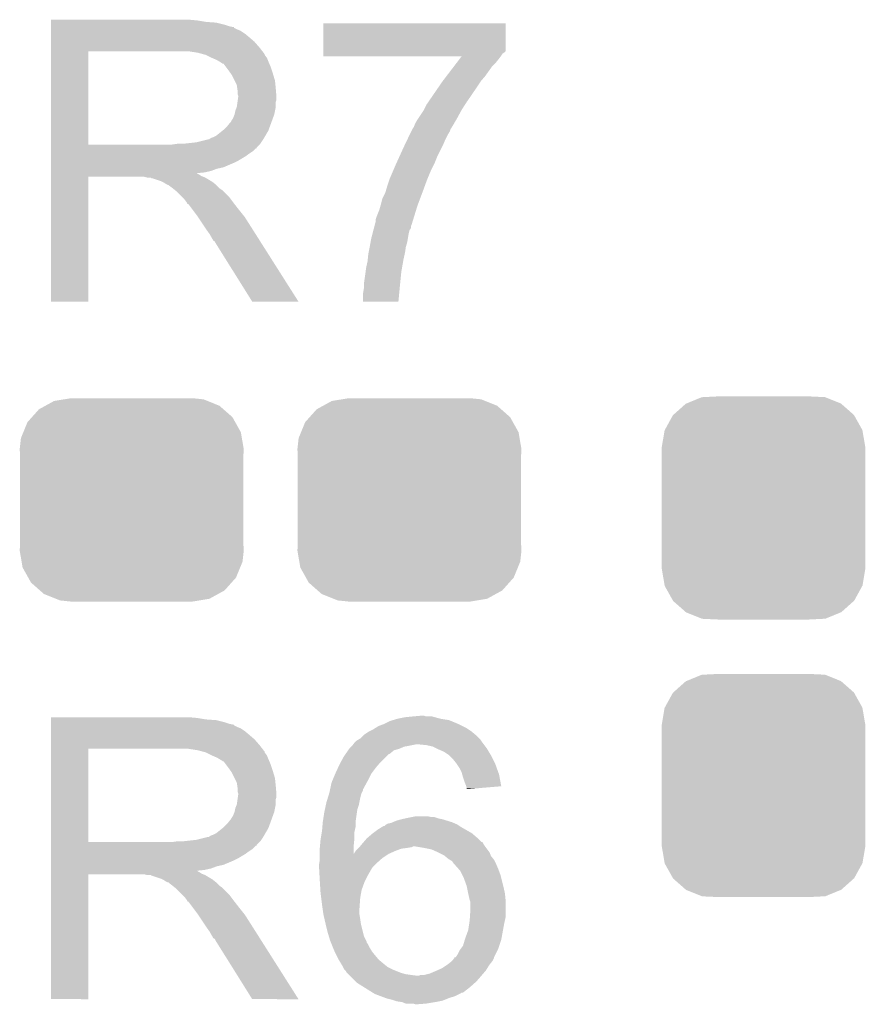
# Model space of a CAD drawing. Extents: x -1.3 to 24.2, y -3.9 to 39.2.
# Tile 15 of 26: x 15.6 to 18.5, y 4.9 to 8.3. Entities that reach past the tile are written whole.
import ezdxf

# ---------------------------------------------------------------- set-up
doc = ezdxf.new("R2010")
doc.units = 0
doc.layers.get('0').update_dxf_attribs({"linetype": 'CONTINUOUS'})
doc.layers.add('SOLIDSWITCH_10_CLICK_V101_GTO', color=14, linetype='CONTINUOUS')
doc.layers.add('SOLIDSWITCH_10_CLICK_V101_GTS', color=12, linetype='CONTINUOUS')

# ---------------------------------------------------------------- blocks, each defined once
blk = doc.blocks.new('CUSTOM_62')
for points in [[(-0.267216, 0.361152), (-0.213724, 0.383108), (0.26779, 0.361152), (0.21312, 0.383108)], [(-0.213724, 0.383108), (-0.20803, 0.383392), (0.21312, 0.383108), (0.212412, 0.383392)], [(-0.20803, 0.383392), (-0.154122, 0.38608), (0.212412, 0.383392), (0.154132, 0.38608)], [(-0.312264, 0.321732), (-0.26893, 0.360448), (0.312592, 0.321732), (0.268592, 0.360448)], [(-0.26893, 0.360448), (-0.267216, 0.361152), (0.268592, 0.360448), (0.26779, 0.361152)], [(-0.341452, 0.269636), (-0.313432, 0.320688), (0.341702, 0.269636), (0.313176, 0.320688)], [(-0.313432, 0.320688), (-0.312264, 0.321732), (0.313176, 0.320688), (0.312592, 0.321732)], [(-0.35179, 0.21082), (-0.342144, 0.268372), (0.35179, 0.21082), (0.34192, 0.268372)], [(-0.342144, 0.268372), (-0.341452, 0.269636), (0.34192, 0.268372), (0.341702, 0.269636)], [(-0.35179, 0.20955), (-0.35179, 0.21082), (0.35179, 0.20955), (0.35179, 0.21082)], [(-0.35179, -0.20955), (-0.35179, 0.20955), (0.35179, -0.20955), (0.35179, 0.20955)], [(-0.35179, -0.21082), (-0.35179, -0.20955), (0.35179, -0.21082), (0.35179, -0.20955)], [(-0.34192, -0.268358), (-0.35179, -0.21082), (0.342148, -0.268358), (0.35179, -0.21082)], [(-0.341702, -0.269636), (-0.34192, -0.268358), (0.341446, -0.269636), (0.342148, -0.268358)], [(-0.313184, -0.320676), (-0.341702, -0.269636), (0.31344, -0.320676), (0.341446, -0.269636)], [(-0.312594, -0.321732), (-0.313184, -0.320676), (0.312258, -0.321732), (0.31344, -0.320676)], [(-0.268602, -0.36044), (-0.312594, -0.321732), (0.26894, -0.36044), (0.312258, -0.321732)], [(-0.267792, -0.361154), (-0.268602, -0.36044), (0.2672, -0.361154), (0.26894, -0.36044)], [(-0.213136, -0.383104), (-0.267792, -0.361154), (0.213734, -0.383104), (0.2672, -0.361154)], [(-0.212414, -0.383394), (-0.213136, -0.383104), (0.207926, -0.383394), (0.213734, -0.383104)], [(-0.154122, -0.38608), (-0.212414, -0.383394), (0.154132, -0.38608), (0.207926, -0.383394)]]:
    blk.add_solid(points)
blk = doc.blocks.new('CUSTOM_63')
for points in [[(-0.298526, 0.325596), (-0.268438, 0.342124), (0.30335, 0.325596), (0.2622, 0.342124)], [(-0.268438, 0.342124), (-0.233628, 0.347838), (0.2622, 0.342124), (0.247972, 0.347838)], [(-0.233628, 0.347838), (-0.20955, 0.35179), (0.247972, 0.347838), (0.20955, 0.35179)], [(-0.34504, 0.286174), (-0.320744, 0.31339), (0.348152, 0.286174), (0.317222, 0.31339)], [(-0.320744, 0.31339), (-0.298526, 0.325596), (0.317222, 0.31339), (0.30335, 0.325596)], [(-0.360486, 0.26887), (-0.34504, 0.286174), (0.357822, 0.26887), (0.348152, 0.286174)], [(-0.37475, 0.234078), (-0.360486, 0.26887), (0.377262, 0.234078), (0.357822, 0.26887)], [(-0.38735, 0.17526), (-0.383124, 0.213652), (0.38735, 0.17526), (0.380766, 0.213652)], [(-0.383124, 0.213652), (-0.37475, 0.234078), (0.380766, 0.213652), (0.377262, 0.234078)], [(-0.38608, 0.154124), (-0.38735, 0.17526), (0.38608, 0.154124), (0.38735, 0.17526)], [(-0.38608, -0.154124), (-0.38608, 0.154124), (0.38608, -0.154124), (0.38608, 0.154124)], [(-0.38735, -0.17526), (-0.38608, -0.154124), (0.38735, -0.17526), (0.38608, -0.154124)], [(-0.380764, -0.213652), (-0.38735, -0.17526), (0.383124, -0.213652), (0.38735, -0.17526)], [(-0.377262, -0.234078), (-0.380764, -0.213652), (0.374748, -0.234078), (0.383124, -0.213652)], [(-0.35782, -0.26887), (-0.377262, -0.234078), (0.360486, -0.26887), (0.374748, -0.234078)], [(-0.348152, -0.286174), (-0.35782, -0.26887), (0.345038, -0.286174), (0.360486, -0.26887)], [(-0.31722, -0.31339), (-0.348152, -0.286174), (0.320744, -0.31339), (0.345038, -0.286174)], [(-0.30335, -0.325596), (-0.31722, -0.31339), (0.298524, -0.325596), (0.320744, -0.31339)], [(-0.262198, -0.342124), (-0.30335, -0.325596), (0.268438, -0.342124), (0.298524, -0.325596)], [(-0.247972, -0.347838), (-0.262198, -0.342124), (0.233626, -0.347838), (0.268438, -0.342124)], [(-0.20955, -0.35179), (-0.247972, -0.347838), (0.20955, -0.35179), (0.233626, -0.347838)]]:
    blk.add_solid(points)

msp = doc.modelspace()

# ---------------------------------------------------------------- linework, layer by layer
at = {"layer": 'SOLIDSWITCH_10_CLICK_V101_GTO'}
for points in [[(15.671822, 8.26262), (15.671824, 8.26516), (16.17726, 8.26262), (16.14932, 8.26516)], [(15.671822, 8.25754), (15.671822, 8.26262), (16.207738, 8.25754), (16.17726, 8.26262)], [(15.671822, 8.255), (15.671822, 8.25754), (16.2433, 8.255), (16.207738, 8.25754)], [(15.671822, 8.24738), (15.671822, 8.255), (16.273778, 8.24738), (16.2433, 8.255)], [(15.671822, 8.2423), (15.671822, 8.24738), (16.289022, 8.2423), (16.273778, 8.24738)], [(16.614144, 8.15848), (16.614162, 8.252436), (17.24406, 8.15848), (17.24406, 8.252436)], [(16.614162, 8.252436), (16.614164, 8.25246), (17.24406, 8.252436), (16.614164, 8.25246)], [(15.671822, 8.23976), (15.671822, 8.2423), (16.301722, 8.23976), (16.289022, 8.2423)], [(15.671822, 8.239736), (15.671822, 8.23976), (16.30426, 8.239736), (16.301722, 8.23976)], [(15.671822, 8.237214), (15.671822, 8.239736), (16.304276, 8.237214), (16.30426, 8.239736)], [(15.671822, 8.23214), (15.671822, 8.237214), (16.31442, 8.23214), (16.304276, 8.237214)], [(15.671822, 8.227058), (15.671822, 8.23214), (16.327122, 8.227058), (16.31442, 8.23214)], [(15.671822, 8.2169), (15.671822, 8.227058), (16.34236, 8.2169), (16.327122, 8.227058)], [(15.671822, 8.2042), (15.671822, 8.2169), (16.3576, 8.2042), (16.34236, 8.2169)], [(15.67182, 8.168642), (15.671822, 8.18896), (16.39316, 8.168642), (16.375382, 8.18896)], [(15.671822, 8.18896), (15.671822, 8.2042), (16.375382, 8.18896), (16.3576, 8.2042)], [(15.671812, 7.833382), (15.67182, 8.155918), (15.801342, 7.833382), (15.801342, 8.155918)], [(15.67182, 8.15594), (15.67182, 8.168642), (16.403038, 8.15594), (16.39316, 8.168642)], [(15.67182, 8.155918), (15.67182, 8.15594), (15.801342, 8.155918), (16.10868, 8.15594)], [(16.179802, 8.15086), (16.146782, 8.15594), (16.40699, 8.15086), (16.403038, 8.15594)], [(16.198436, 8.145778), (16.179802, 8.15086), (16.41094, 8.145778), (16.40699, 8.15086)], [(16.20774, 8.14324), (16.198436, 8.145778), (16.410944, 8.14324), (16.41094, 8.145778)], [(16.207752, 8.143234), (16.20774, 8.14324), (16.410944, 8.143234), (16.410944, 8.14324)], [(16.228056, 8.133082), (16.207752, 8.143234), (16.41856, 8.133082), (16.410944, 8.143234)], [(16.61414, 8.1407), (16.614142, 8.148318), (17.22882, 8.1407), (17.233898, 8.148318)], [(16.61414, 8.138184), (16.61414, 8.1407), (17.226932, 8.138184), (17.22882, 8.1407)], [(16.614142, 8.155934), (16.614144, 8.15848), (17.244054, 8.155934), (17.24406, 8.15848)], [(16.614142, 8.1534), (16.614142, 8.155934), (17.24152, 8.1534), (17.244054, 8.155934)], [(16.614142, 8.148318), (16.614142, 8.1534), (17.233898, 8.148318), (17.24152, 8.1534)], [(16.22806, 8.13308), (16.228056, 8.133082), (16.418562, 8.13308), (16.41856, 8.133082)], [(16.24584, 8.12546), (16.22806, 8.13308), (16.42161, 8.12546), (16.418562, 8.13308)], [(16.25431, 8.12038), (16.24584, 8.12546), (16.42364, 8.12038), (16.42161, 8.12546)], [(16.25854, 8.117842), (16.25431, 8.12038), (16.424728, 8.117842), (16.42364, 8.12038)], [(16.266164, 8.11276), (16.25854, 8.117842), (16.426906, 8.11276), (16.424728, 8.117842)], [(16.268704, 8.112752), (16.266164, 8.11276), (16.42691, 8.112752), (16.426906, 8.11276)], [(16.27632, 8.1026), (16.268704, 8.112752), (16.43126, 8.1026), (16.42691, 8.112752)], [(17.091612, 8.13816), (16.61414, 8.138184), (17.226914, 8.13816), (17.226932, 8.138184)], [(17.066378, 8.10514), (17.076084, 8.11784), (17.19834, 8.10514), (17.21104, 8.11784)], [(17.076084, 8.11784), (17.085788, 8.13054), (17.21104, 8.11784), (17.2212, 8.13054)], [(17.085788, 8.13054), (17.091612, 8.13816), (17.2212, 8.13054), (17.226914, 8.13816)], [(16.28394, 8.09244), (16.27632, 8.1026), (16.434648, 8.09244), (16.43126, 8.1026)], [(16.29301, 8.07974), (16.28394, 8.09244), (16.43888, 8.07974), (16.434648, 8.09244)], [(16.29664, 8.074656), (16.29301, 8.07974), (16.440406, 8.074656), (16.43888, 8.07974)], [(16.3068, 8.054338), (16.29664, 8.074656), (16.4465, 8.054338), (16.440406, 8.074656)], [(17.039206, 8.06958), (17.066378, 8.10514), (17.17294, 8.06958), (17.19834, 8.10514)], [(16.31442, 8.039096), (16.3068, 8.054338), (16.448026, 8.039096), (16.4465, 8.054338)], [(16.315872, 8.02894), (16.31442, 8.039096), (16.44904, 8.02894), (16.448026, 8.039096)], [(16.994186, 8.00608), (17.02562, 8.0518), (17.12722, 8.00608), (17.1577, 8.0518)], [(17.02562, 8.0518), (17.039206, 8.06958), (17.1577, 8.0518), (17.17294, 8.06958)], [(16.31696, 8.021318), (16.315872, 8.02894), (16.449676, 8.021318), (16.44904, 8.02894)], [(16.316962, 8.008618), (16.31696, 8.021318), (16.450734, 8.008618), (16.449676, 8.021318)], [(16.3195, 8.000996), (16.316962, 8.008618), (16.45137, 8.000996), (16.450734, 8.008618)], [(16.976724, 7.98068), (16.994186, 8.00608), (17.10944, 7.98068), (17.12722, 8.00608)], [(16.314418, 7.962898), (16.316958, 7.980676), (16.44904, 7.962898), (16.44904, 7.980676)], [(16.316958, 7.980676), (16.318046, 7.988298), (16.44904, 7.980676), (16.451578, 7.988298)], [(16.318046, 7.988298), (16.3195, 7.99846), (16.451578, 7.988298), (16.451578, 7.99846)], [(16.3195, 7.998462), (16.3195, 8.000996), (16.45158, 7.998462), (16.45137, 8.000996)], [(16.3195, 7.99846), (16.3195, 7.998462), (16.451578, 7.99846), (16.45158, 7.998462)], [(16.960848, 7.95274), (16.969742, 7.970522), (17.091662, 7.95274), (17.102976, 7.970522)], [(16.969742, 7.970522), (16.976724, 7.98068), (17.102976, 7.970522), (17.10944, 7.98068)], [(16.301718, 7.924796), (16.306798, 7.937498), (16.439338, 7.924796), (16.443956, 7.937498)], [(16.306798, 7.9375), (16.30934, 7.950198), (16.443958, 7.9375), (16.446498, 7.950198)], [(16.306798, 7.937498), (16.306798, 7.9375), (16.443956, 7.937498), (16.443958, 7.9375)], [(16.30934, 7.950198), (16.314418, 7.962898), (16.446498, 7.950198), (16.44904, 7.962898)], [(16.942644, 7.9248), (16.95958, 7.950202), (17.07642, 7.9248), (17.090276, 7.950202)], [(16.95958, 7.950202), (16.960848, 7.95274), (17.090276, 7.950202), (17.091662, 7.95274)], [(16.2814, 7.89686), (16.291558, 7.909558), (16.42918, 7.89686), (16.433798, 7.909558)], [(16.291558, 7.909558), (16.294098, 7.9121), (16.433798, 7.909558), (16.434722, 7.9121)], [(16.294098, 7.9121), (16.29664, 7.917178), (16.434722, 7.9121), (16.436568, 7.917178)], [(16.29664, 7.917178), (16.301718, 7.924796), (16.436568, 7.917178), (16.439338, 7.924796)], [(16.92656, 7.89432), (16.93164, 7.907022), (17.058642, 7.89432), (17.06605, 7.907022)], [(16.93164, 7.907022), (16.939258, 7.91972), (17.06605, 7.907022), (17.073456, 7.91972)], [(16.939258, 7.91972), (16.942644, 7.9248), (17.073456, 7.91972), (17.07642, 7.9248)], [(16.243296, 7.863838), (16.265522, 7.881618), (16.413268, 7.863838), (16.42364, 7.881618)], [(16.265522, 7.881618), (16.268698, 7.884158), (16.42364, 7.881618), (16.424562, 7.884158)], [(16.268698, 7.884158), (16.2814, 7.89686), (16.424562, 7.884158), (16.42918, 7.89686)], [(16.91165, 7.86638), (16.917724, 7.879078), (17.0434, 7.86638), (17.05102, 7.879078)], [(16.917724, 7.879078), (16.91894, 7.88162), (17.05102, 7.879078), (17.051866, 7.88162)], [(16.91894, 7.88162), (16.921482, 7.886702), (17.051866, 7.88162), (17.05356, 7.886702)], [(16.921482, 7.886702), (16.92656, 7.894318), (17.05356, 7.886702), (17.05864, 7.894318)], [(16.92656, 7.894318), (16.92656, 7.89432), (17.05864, 7.894318), (17.058642, 7.89432)], [(16.090898, 7.83336), (16.108664, 7.835898), (16.39316, 7.83336), (16.395698, 7.835898)], [(16.108664, 7.835898), (16.10868, 7.8359), (16.395698, 7.835898), (16.395698, 7.8359)], [(16.128998, 7.8359), (16.174718, 7.84098), (16.395698, 7.8359), (16.399086, 7.84098)], [(16.174718, 7.84098), (16.215358, 7.85114), (16.399086, 7.84098), (16.405862, 7.85114)], [(16.217896, 7.85114), (16.225514, 7.856218), (16.405862, 7.85114), (16.408824, 7.856218)], [(16.225514, 7.856218), (16.233138, 7.85876), (16.408824, 7.856218), (16.410306, 7.85876)], [(16.233138, 7.85876), (16.243296, 7.863838), (16.410306, 7.85876), (16.413268, 7.863838)], [(16.895858, 7.83336), (16.904362, 7.85114), (17.02816, 7.83336), (17.03578, 7.85114)], [(16.904362, 7.85114), (16.91165, 7.86638), (17.03578, 7.85114), (17.0434, 7.86638)], [(15.671812, 7.83336), (15.671812, 7.833382), (16.090898, 7.83336), (15.801342, 7.833382)], [(15.671812, 7.823196), (15.671812, 7.83336), (16.383, 7.823196), (16.39316, 7.83336)], [(15.671812, 7.82066), (15.671812, 7.823196), (16.382976, 7.82066), (16.383, 7.823196)], [(15.671812, 7.820654), (15.671812, 7.82066), (16.380454, 7.820654), (16.382976, 7.82066)], [(15.671812, 7.8105), (15.671812, 7.820654), (16.3703, 7.8105), (16.380454, 7.820654)], [(15.671812, 7.80034), (15.671812, 7.8105), (16.35506, 7.80034), (16.3703, 7.8105)], [(15.671812, 7.792718), (15.671812, 7.80034), (16.344898, 7.792718), (16.35506, 7.80034)], [(16.877144, 7.79272), (16.891, 7.8232), (17.00784, 7.79272), (17.02308, 7.8232)], [(16.891, 7.8232), (16.895858, 7.83336), (17.02308, 7.8232), (17.02816, 7.83336)], [(15.67181, 7.77748), (15.671812, 7.792718), (16.3195, 7.77748), (16.344898, 7.792718)], [(15.67181, 7.76986), (15.67181, 7.77748), (16.30426, 7.76986), (16.3195, 7.77748)], [(15.67181, 7.75462), (15.67181, 7.76986), (16.268698, 7.75462), (16.30426, 7.76986)], [(16.854714, 7.74192), (16.8656, 7.76732), (16.98498, 7.74192), (16.99768, 7.76732)], [(16.8656, 7.76732), (16.877144, 7.79272), (16.99768, 7.76732), (17.00784, 7.79272)], [(15.67181, 7.749538), (15.67181, 7.75462), (16.245838, 7.749538), (16.268698, 7.75462)], [(15.67181, 7.74192), (15.67181, 7.749538), (16.225518, 7.74192), (16.245838, 7.749538)], [(15.67181, 7.73684), (15.67181, 7.74192), (16.202658, 7.73684), (16.225518, 7.74192)], [(15.67181, 7.734262), (15.67181, 7.73684), (16.177294, 7.734262), (16.202658, 7.73684)], [(15.67181, 7.731758), (15.67181, 7.734262), (16.179804, 7.731758), (16.177294, 7.734262)], [(16.84274, 7.713978), (16.854714, 7.74192), (16.973336, 7.713978), (16.98498, 7.74192)], [(15.6718, 7.289824), (15.67181, 7.721576), (15.801316, 7.289824), (15.80134, 7.721576)], [(15.67181, 7.729218), (15.67181, 7.731758), (16.184882, 7.729218), (16.179804, 7.731758)], [(15.67181, 7.72414), (15.67181, 7.729218), (16.192498, 7.72414), (16.184882, 7.729218)], [(15.67181, 7.7216), (15.67181, 7.72414), (16.19885, 7.7216), (16.192498, 7.72414)], [(15.67181, 7.721576), (15.67181, 7.7216), (15.80134, 7.721576), (15.994378, 7.7216)], [(16.004538, 7.71906), (15.994378, 7.7216), (16.205202, 7.71906), (16.19885, 7.7216)], [(16.019774, 7.716526), (16.017236, 7.71906), (16.209426, 7.716526), (16.205202, 7.71906)], [(16.022316, 7.71652), (16.019774, 7.716526), (16.209436, 7.71652), (16.209426, 7.716526)], [(16.052798, 7.70636), (16.022316, 7.71652), (16.226368, 7.70636), (16.209436, 7.71652)], [(16.057878, 7.70382), (16.052798, 7.70636), (16.2306, 7.70382), (16.226368, 7.70636)], [(16.062958, 7.70128), (16.057878, 7.70382), (16.233776, 7.70128), (16.2306, 7.70382)], [(16.070578, 7.696202), (16.062958, 7.70128), (16.240124, 7.696202), (16.233776, 7.70128)], [(16.83512, 7.69112), (16.841892, 7.71144), (16.96489, 7.69112), (16.97228, 7.71144)], [(16.841892, 7.71144), (16.84274, 7.713978), (16.97228, 7.71144), (16.973336, 7.713978)], [(16.075656, 7.693662), (16.070578, 7.696202), (16.243298, 7.693662), (16.240124, 7.696202)], [(16.078196, 7.69366), (16.075656, 7.693662), (16.2433, 7.69366), (16.243298, 7.693662)], [(16.08074, 7.691122), (16.078196, 7.69366), (16.245838, 7.691122), (16.2433, 7.69366)], [(16.0909, 7.6835), (16.08074, 7.691122), (16.25346, 7.6835), (16.245838, 7.691122)], [(16.094076, 7.68096), (16.0909, 7.6835), (16.256, 7.68096), (16.25346, 7.6835)], [(16.100428, 7.675878), (16.094076, 7.68096), (16.263622, 7.675878), (16.256, 7.68096)], [(16.103598, 7.673342), (16.100428, 7.675878), (16.266158, 7.673342), (16.263622, 7.675878)], [(16.126462, 7.650478), (16.103598, 7.673342), (16.28902, 7.650478), (16.266158, 7.673342)], [(16.81734, 7.645402), (16.827502, 7.665722), (16.947832, 7.645402), (16.955452, 7.665722)], [(16.827502, 7.665722), (16.832834, 7.6835), (16.955452, 7.665722), (16.96212, 7.6835)], [(16.832834, 7.6835), (16.83512, 7.69112), (16.96212, 7.6835), (16.96489, 7.69112)], [(16.134078, 7.64286), (16.126462, 7.650478), (16.294736, 7.64286), (16.28902, 7.650478)], [(16.141698, 7.632698), (16.134078, 7.64286), (16.302358, 7.632698), (16.294736, 7.64286)], [(16.14297, 7.63016), (16.141698, 7.632698), (16.30426, 7.63016), (16.302358, 7.632698)], [(16.144234, 7.627636), (16.14297, 7.63016), (16.306224, 7.627636), (16.30426, 7.63016)], [(16.81226, 7.62508), (16.81734, 7.645402), (16.94021, 7.62508), (16.947832, 7.645402)], [(16.14677, 7.62762), (16.144234, 7.627636), (16.306236, 7.62762), (16.306224, 7.627636)], [(16.162016, 7.6073), (16.14677, 7.62762), (16.32204, 7.6073), (16.306236, 7.62762)], [(16.17726, 7.58698), (16.162016, 7.6073), (16.338296, 7.58698), (16.32204, 7.6073)], [(16.79702, 7.5819), (16.807182, 7.6073), (16.926754, 7.5819), (16.93457, 7.6073)], [(16.807182, 7.6073), (16.811534, 7.622542), (16.93457, 7.6073), (16.93926, 7.622542)], [(16.811534, 7.622542), (16.81226, 7.62508), (16.93926, 7.622542), (16.94021, 7.62508)], [(16.180648, 7.581898), (16.17726, 7.58698), (16.34236, 7.581898), (16.338296, 7.58698)], [(16.199274, 7.55396), (16.180648, 7.581898), (16.36014, 7.55396), (16.34236, 7.581898)], [(16.791828, 7.5565), (16.79448, 7.566662), (16.91894, 7.5565), (16.922066, 7.566662)], [(16.79448, 7.566662), (16.794482, 7.574282), (16.922066, 7.566662), (16.92441, 7.574282)], [(16.794482, 7.574282), (16.79702, 7.5819), (16.92441, 7.574282), (16.926754, 7.5819)], [(16.20774, 7.54126), (16.199274, 7.55396), (16.368198, 7.54126), (16.36014, 7.55396)], [(16.22044, 7.523482), (16.20774, 7.54126), (16.379478, 7.523482), (16.368198, 7.54126)], [(16.783878, 7.52602), (16.786528, 7.53618), (16.90878, 7.52602), (16.911318, 7.53618)], [(16.786528, 7.53618), (16.788514, 7.543794), (16.911318, 7.53618), (16.916396, 7.543794)], [(16.788514, 7.543794), (16.790502, 7.551416), (16.916396, 7.543794), (16.9164, 7.551416)], [(16.790502, 7.551416), (16.791828, 7.5565), (16.9164, 7.551416), (16.91894, 7.5565)], [(16.2306, 7.505698), (16.22044, 7.523482), (16.39076, 7.505698), (16.379478, 7.523482)], [(16.23314, 7.500626), (16.2306, 7.505698), (16.393978, 7.500626), (16.39076, 7.505698)], [(16.238214, 7.49808), (16.23314, 7.500626), (16.395594, 7.49808), (16.393978, 7.500626)], [(16.240762, 7.493), (16.238214, 7.49808), (16.398816, 7.493), (16.395594, 7.49808)], [(16.77416, 7.4803), (16.77693, 7.495538), (16.899346, 7.4803), (16.9037, 7.495538)], [(16.77693, 7.495538), (16.77924, 7.50824), (16.9037, 7.495538), (16.905816, 7.50824)], [(16.77924, 7.50824), (16.783878, 7.52602), (16.905816, 7.50824), (16.90878, 7.52602)], [(16.36776, 7.28981), (16.240762, 7.493), (16.52773, 7.28981), (16.398816, 7.493)], [(16.76908, 7.4549), (16.770096, 7.459982), (16.89495, 7.4549), (16.89608, 7.459982)], [(16.770096, 7.459982), (16.77365, 7.477758), (16.89608, 7.459982), (16.89862, 7.477758)], [(16.77365, 7.477758), (16.77416, 7.4803), (16.89862, 7.477758), (16.899346, 7.4803)], [(16.76146, 7.406638), (16.76654, 7.429502), (16.88562, 7.406638), (16.889654, 7.429502)], [(16.76654, 7.429502), (16.7673, 7.43712), (16.889654, 7.429502), (16.891, 7.43712)], [(16.7673, 7.43712), (16.76908, 7.4549), (16.891, 7.43712), (16.89495, 7.4549)], [(16.75892, 7.38632), (16.759872, 7.393942), (16.882616, 7.38632), (16.88338, 7.393942)], [(16.759872, 7.393942), (16.76146, 7.406638), (16.88338, 7.393942), (16.88562, 7.406638)], [(16.75384, 7.35076), (16.75892, 7.38632), (16.87906, 7.35076), (16.882616, 7.38632)], [(16.7513, 7.320282), (16.75384, 7.335522), (16.876112, 7.320282), (16.87757, 7.335522)], [(16.75384, 7.34314), (16.75384, 7.35076), (16.8783, 7.34314), (16.87906, 7.35076)], [(16.75384, 7.335522), (16.75384, 7.34314), (16.87757, 7.335522), (16.8783, 7.34314)], [(15.801316, 7.2898), (15.6718, 7.289824), (15.801316, 7.2898), (15.801316, 7.289824)], [(16.527736, 7.2898), (16.52773, 7.28981), (16.527736, 7.2898), (16.36776, 7.28981)], [(16.7513, 7.289824), (16.7513, 7.320282), (16.8732, 7.289824), (16.876112, 7.320282)], [(16.873198, 7.2898), (16.7513, 7.289824), (16.873198, 7.2898), (16.8732, 7.289824)], [(15.671822, 5.84962), (15.671824, 5.85216), (16.17726, 5.84962), (16.14932, 5.85216)], [(15.671822, 5.84454), (15.671822, 5.84962), (16.207738, 5.84454), (16.17726, 5.84962)], [(15.671822, 5.842), (15.671822, 5.84454), (16.2433, 5.842), (16.207738, 5.84454)], [(15.671822, 5.83438), (15.671822, 5.842), (16.273778, 5.83438), (16.2433, 5.842)], [(15.671822, 5.8293), (15.671822, 5.83438), (16.289022, 5.8293), (16.273778, 5.83438)], [(15.671822, 5.82676), (15.671822, 5.8293), (16.301722, 5.82676), (16.289022, 5.8293)], [(15.671822, 5.826736), (15.671822, 5.82676), (16.30426, 5.826736), (16.301722, 5.82676)], [(15.671822, 5.824214), (15.671822, 5.826736), (16.304276, 5.824214), (16.30426, 5.826736)], [(16.804636, 5.82168), (16.82496, 5.8293), (17.0942, 5.82168), (17.07896, 5.8293)], [(16.82496, 5.8293), (16.845282, 5.839462), (17.07896, 5.8293), (17.05457, 5.839462)], [(16.845282, 5.839462), (16.853736, 5.841998), (17.05457, 5.839462), (17.048482, 5.841998)], [(16.853736, 5.841998), (16.870678, 5.84708), (17.048482, 5.841998), (17.018, 5.84708)], [(16.870678, 5.84708), (16.896078, 5.85216), (17.018, 5.84708), (16.999376, 5.85216)], [(16.896078, 5.85216), (16.92148, 5.8547), (16.999376, 5.85216), (16.990064, 5.8547)], [(16.92148, 5.8547), (16.949396, 5.857238), (16.969744, 5.8547), (16.962122, 5.857238)], [(16.949396, 5.857238), (16.949418, 5.85724), (16.962122, 5.857238), (16.949418, 5.85724)], [(15.671822, 5.81914), (15.671822, 5.824214), (16.31442, 5.81914), (16.304276, 5.824214)], [(15.671822, 5.814058), (15.671822, 5.81914), (16.327122, 5.814058), (16.31442, 5.81914)], [(15.671822, 5.8039), (15.671822, 5.814058), (16.34236, 5.8039), (16.327122, 5.814058)], [(15.671822, 5.7912), (15.671822, 5.8039), (16.3576, 5.7912), (16.34236, 5.8039)], [(15.671822, 5.77596), (15.671822, 5.7912), (16.375382, 5.77596), (16.3576, 5.7912)], [(16.741142, 5.778502), (16.75384, 5.7912), (17.152618, 5.778502), (17.13992, 5.7912)], [(16.75384, 5.7912), (16.753842, 5.791202), (17.13992, 5.7912), (17.139918, 5.791202)], [(16.753842, 5.791202), (16.769082, 5.80136), (17.139918, 5.791202), (17.12773, 5.80136)], [(16.769082, 5.80136), (16.77416, 5.8039), (17.12773, 5.80136), (17.12468, 5.8039)], [(16.77416, 5.8039), (16.784318, 5.80898), (17.12468, 5.8039), (17.11706, 5.80898)], [(16.784318, 5.80898), (16.792442, 5.814058), (17.11706, 5.80898), (17.109442, 5.814058)], [(16.792442, 5.814058), (16.804636, 5.82168), (17.109442, 5.814058), (17.0942, 5.82168)], [(15.67182, 5.755642), (15.671822, 5.77596), (16.39316, 5.755642), (16.375382, 5.77596)], [(16.7132, 5.753102), (16.71701, 5.75818), (16.908788, 5.753102), (16.934178, 5.75818)], [(16.71701, 5.75818), (16.720822, 5.76326), (17.168496, 5.75818), (17.164686, 5.76326)], [(16.720822, 5.76326), (16.72336, 5.7658), (17.164686, 5.76326), (17.16278, 5.7658)], [(16.72336, 5.7658), (16.728442, 5.770882), (17.16278, 5.7658), (17.159392, 5.770882)], [(16.728442, 5.770882), (16.732672, 5.77342), (17.159392, 5.770882), (17.1577, 5.77342)], [(16.732672, 5.77342), (16.741142, 5.778502), (17.1577, 5.77342), (17.152618, 5.778502)], [(16.969738, 5.75564), (16.944342, 5.75818), (17.170402, 5.75564), (17.168496, 5.75818)], [(15.671812, 5.420382), (15.67182, 5.742918), (15.801342, 5.420382), (15.801342, 5.742918)], [(15.67182, 5.74294), (15.67182, 5.755642), (16.403038, 5.74294), (16.39316, 5.755642)], [(15.67182, 5.742918), (15.67182, 5.74294), (15.801342, 5.742918), (16.10868, 5.74294)], [(16.179802, 5.73786), (16.146782, 5.74294), (16.40699, 5.73786), (16.403038, 5.74294)], [(16.198436, 5.732778), (16.179802, 5.73786), (16.41094, 5.732778), (16.40699, 5.73786)], [(16.20774, 5.73024), (16.198436, 5.732778), (16.410944, 5.73024), (16.41094, 5.732778)], [(16.207752, 5.730234), (16.20774, 5.73024), (16.410944, 5.730234), (16.410944, 5.73024)], [(16.228056, 5.720082), (16.207752, 5.730234), (16.41856, 5.720082), (16.410944, 5.730234)], [(16.685262, 5.717542), (16.69059, 5.725154), (16.832582, 5.717542), (16.840194, 5.725154)], [(16.69059, 5.725154), (16.690594, 5.72516), (16.840194, 5.725154), (16.842736, 5.72516)], [(16.690594, 5.72516), (16.699482, 5.737858), (16.842736, 5.72516), (16.857978, 5.737858)], [(16.699482, 5.737858), (16.703038, 5.742938), (16.857978, 5.737858), (16.87576, 5.742938)], [(16.703038, 5.742938), (16.703042, 5.742942), (16.87576, 5.742938), (16.875768, 5.742942)], [(16.703042, 5.742942), (16.710656, 5.750558), (16.875768, 5.742942), (16.893538, 5.750558)], [(16.710656, 5.750558), (16.713198, 5.7531), (16.893538, 5.750558), (16.90878, 5.7531)], [(16.713198, 5.7531), (16.7132, 5.753102), (16.90878, 5.7531), (16.908788, 5.753102)], [(16.992598, 5.750562), (16.969738, 5.75564), (17.17421, 5.750562), (17.170402, 5.75564)], [(17.002766, 5.745478), (16.992598, 5.750562), (17.178022, 5.745478), (17.17421, 5.750562)], [(17.01292, 5.7404), (17.002766, 5.745478), (17.18107, 5.7404), (17.178022, 5.745478)], [(17.030702, 5.73278), (17.01292, 5.7404), (17.185642, 5.73278), (17.18107, 5.7404)], [(17.04594, 5.72262), (17.030702, 5.73278), (17.191738, 5.72262), (17.185642, 5.73278)], [(17.04848, 5.72008), (17.04594, 5.72262), (17.19326, 5.72008), (17.191738, 5.72262)], [(16.22806, 5.72008), (16.228056, 5.720082), (16.418562, 5.72008), (16.41856, 5.720082)], [(16.24584, 5.71246), (16.22806, 5.72008), (16.42161, 5.71246), (16.418562, 5.72008)], [(16.25431, 5.70738), (16.24584, 5.71246), (16.42364, 5.70738), (16.42161, 5.71246)], [(16.25854, 5.704842), (16.25431, 5.70738), (16.424728, 5.704842), (16.42364, 5.70738)], [(16.266164, 5.69976), (16.25854, 5.704842), (16.426906, 5.69976), (16.424728, 5.704842)], [(16.268704, 5.699752), (16.266164, 5.69976), (16.42691, 5.699752), (16.426906, 5.69976)], [(16.27632, 5.6896), (16.268704, 5.699752), (16.43126, 5.6896), (16.42691, 5.699752)], [(16.28394, 5.67944), (16.27632, 5.6896), (16.434648, 5.67944), (16.43126, 5.6896)], [(16.664158, 5.676902), (16.67002, 5.6896), (16.79448, 5.676902), (16.805364, 5.6896)], [(16.67002, 5.6896), (16.67279, 5.69468), (16.805364, 5.6896), (16.80972, 5.69468)], [(16.67279, 5.69468), (16.685262, 5.717542), (16.80972, 5.69468), (16.832582, 5.717542)], [(17.06372, 5.70484), (17.04848, 5.72008), (17.20088, 5.70484), (17.19326, 5.72008)], [(17.07388, 5.69214), (17.06372, 5.70484), (17.20723, 5.69214), (17.20088, 5.70484)], [(17.075576, 5.689598), (17.07388, 5.69214), (17.2085, 5.689598), (17.20723, 5.69214)], [(17.084038, 5.676902), (17.075576, 5.689598), (17.213036, 5.676902), (17.2085, 5.689598)], [(16.29301, 5.66674), (16.28394, 5.67944), (16.43888, 5.66674), (16.434648, 5.67944)], [(16.29664, 5.661656), (16.29301, 5.66674), (16.440406, 5.661656), (16.43888, 5.66674)], [(16.3068, 5.641338), (16.29664, 5.661656), (16.4465, 5.641338), (16.440406, 5.661656)], [(16.644196, 5.63118), (16.654778, 5.656578), (16.76654, 5.63118), (16.77924, 5.656578)], [(16.654778, 5.656578), (16.65478, 5.65658), (16.77924, 5.656578), (16.77924, 5.65658)], [(16.65478, 5.65658), (16.664158, 5.676902), (16.77924, 5.65658), (16.79448, 5.676902)], [(17.09166, 5.66166), (17.084038, 5.676902), (17.218478, 5.66166), (17.213036, 5.676902)], [(17.093838, 5.654038), (17.09166, 5.66166), (17.2212, 5.654038), (17.218478, 5.66166)], [(16.31442, 5.626096), (16.3068, 5.641338), (16.448026, 5.626096), (16.4465, 5.641338)], [(16.315872, 5.61594), (16.31442, 5.626096), (16.44904, 5.61594), (16.448026, 5.626096)], [(16.63718, 5.603234), (16.642082, 5.626102), (16.7513, 5.603234), (16.76377, 5.626102)], [(16.642082, 5.626102), (16.644196, 5.63118), (16.76377, 5.626102), (16.76654, 5.63118)], [(17.09674, 5.64388), (17.093838, 5.654038), (17.2231, 5.64388), (17.2212, 5.654038)], [(17.10182, 5.628638), (17.09674, 5.64388), (17.225948, 5.628638), (17.2231, 5.64388)], [(17.106898, 5.615942), (17.10182, 5.628638), (17.22832, 5.615942), (17.225948, 5.628638)], [(16.31696, 5.608318), (16.315872, 5.61594), (16.449676, 5.608318), (16.44904, 5.61594)], [(16.316962, 5.595618), (16.31696, 5.608318), (16.450734, 5.595618), (16.449676, 5.608318)], [(16.3195, 5.587996), (16.316962, 5.595618), (16.45137, 5.587996), (16.450734, 5.595618)], [(16.3195, 5.585462), (16.3195, 5.587996), (16.45158, 5.585462), (16.45137, 5.587996)], [(16.632114, 5.58292), (16.634458, 5.590538), (16.743682, 5.58292), (16.74622, 5.590538)], [(16.634458, 5.590538), (16.63446, 5.59054), (16.74622, 5.590538), (16.74622, 5.59054)], [(16.63446, 5.59054), (16.636636, 5.600696), (16.74622, 5.59054), (16.751298, 5.600696)], [(16.636636, 5.600696), (16.63718, 5.603234), (16.751298, 5.600696), (16.7513, 5.603234)], [(17.107536, 5.613398), (17.106898, 5.615942), (17.228794, 5.613398), (17.22832, 5.615942)], [(17.10944, 5.605782), (17.107536, 5.613398), (17.139078, 5.605782), (17.228794, 5.613398)], [(17.10944, 5.603266), (17.10944, 5.605782), (17.10944, 5.603266), (17.139078, 5.605782)], [(16.314418, 5.549898), (16.316958, 5.567676), (16.44904, 5.549898), (16.44904, 5.567676)], [(16.316958, 5.567676), (16.318046, 5.575298), (16.44904, 5.567676), (16.451578, 5.575298)], [(16.318046, 5.575298), (16.3195, 5.58546), (16.451578, 5.575298), (16.451578, 5.58546)], [(16.3195, 5.58546), (16.3195, 5.585462), (16.451578, 5.58546), (16.45158, 5.585462)], [(16.622122, 5.54736), (16.6243, 5.557518), (16.736058, 5.54736), (16.73809, 5.557518)], [(16.6243, 5.557518), (16.628988, 5.57276), (16.73809, 5.557518), (16.74114, 5.57276)], [(16.628988, 5.57276), (16.632114, 5.58292), (16.74114, 5.57276), (16.743682, 5.58292)], [(16.301718, 5.511796), (16.306798, 5.524498), (16.439338, 5.511796), (16.443956, 5.524498)], [(16.306798, 5.5245), (16.30934, 5.537198), (16.443958, 5.5245), (16.446498, 5.537198)], [(16.306798, 5.524498), (16.306798, 5.5245), (16.443956, 5.524498), (16.443958, 5.5245)], [(16.30934, 5.537198), (16.314418, 5.549898), (16.446498, 5.537198), (16.44904, 5.549898)], [(16.612772, 5.496558), (16.61668, 5.52196), (16.7259, 5.496558), (16.729528, 5.52196)], [(16.61668, 5.52196), (16.618856, 5.532118), (16.729528, 5.52196), (16.73098, 5.532118)], [(16.618856, 5.532118), (16.622122, 5.54736), (16.73098, 5.532118), (16.736058, 5.54736)], [(16.2814, 5.48386), (16.291558, 5.496558), (16.42918, 5.48386), (16.433798, 5.496558)], [(16.291558, 5.496558), (16.294098, 5.4991), (16.433798, 5.496558), (16.434722, 5.4991)], [(16.294098, 5.4991), (16.29664, 5.504178), (16.434722, 5.4991), (16.436568, 5.504178)], [(16.29664, 5.504178), (16.301718, 5.511796), (16.436568, 5.504178), (16.439338, 5.511796)], [(16.61054, 5.476238), (16.6116, 5.48894), (16.7259, 5.476238), (16.7259, 5.48894)], [(16.6116, 5.48894), (16.612772, 5.496558), (16.7259, 5.48894), (16.7259, 5.496558)], [(16.83512, 5.483862), (16.847822, 5.486402), (17.070488, 5.483862), (17.064564, 5.486402)], [(16.847822, 5.486402), (16.853742, 5.48894), (17.064564, 5.486402), (17.058642, 5.48894)], [(16.853742, 5.48894), (16.8656, 5.494022), (17.058642, 5.48894), (17.042126, 5.494022)], [(16.8656, 5.494022), (16.883378, 5.4991), (17.042126, 5.494022), (17.025622, 5.4991)], [(16.883378, 5.4991), (16.894808, 5.50164), (17.025622, 5.4991), (17.012922, 5.50164)], [(16.894808, 5.50164), (16.90624, 5.50418), (17.012922, 5.50164), (17.0053, 5.50418)], [(16.90624, 5.50418), (16.91893, 5.506718), (17.0053, 5.50418), (16.997682, 5.506718)], [(16.91893, 5.506718), (16.91894, 5.50672), (16.997682, 5.506718), (16.987522, 5.50672)], [(16.91894, 5.50672), (16.931642, 5.50926), (16.987522, 5.50672), (16.974822, 5.50926)], [(16.233138, 5.44576), (16.243296, 5.450838), (16.410306, 5.44576), (16.413268, 5.450838)], [(16.243296, 5.450838), (16.265522, 5.468618), (16.413268, 5.450838), (16.42364, 5.468618)], [(16.265522, 5.468618), (16.268698, 5.471158), (16.42364, 5.468618), (16.424562, 5.471158)], [(16.268698, 5.471158), (16.2814, 5.48386), (16.424562, 5.471158), (16.42918, 5.48386)], [(16.604402, 5.43052), (16.608212, 5.453378), (16.72082, 5.43052), (16.72082, 5.453378)], [(16.608212, 5.453378), (16.60906, 5.458458), (16.72082, 5.453378), (16.721948, 5.458458)], [(16.60906, 5.458458), (16.61054, 5.476238), (16.721948, 5.458458), (16.7259, 5.476238)], [(16.781778, 5.4483), (16.785164, 5.45084), (17.130184, 5.4483), (17.127218, 5.45084)], [(16.785164, 5.45084), (16.8021, 5.46354), (17.127218, 5.45084), (17.104996, 5.46354)], [(16.8021, 5.46354), (16.814296, 5.471162), (17.104996, 5.46354), (17.091658, 5.471162)], [(16.814296, 5.471162), (16.822422, 5.47624), (17.091658, 5.471162), (17.08404, 5.47624)], [(16.822422, 5.47624), (16.824966, 5.476246), (17.08404, 5.47624), (17.084032, 5.476246)], [(16.824966, 5.476246), (16.8275, 5.47878), (17.084032, 5.476246), (17.08023, 5.47878)], [(16.8275, 5.47878), (16.831304, 5.481318), (17.08023, 5.47878), (17.076422, 5.481318)], [(16.831304, 5.481318), (16.83512, 5.483862), (17.076422, 5.481318), (17.070488, 5.483862)], [(15.671812, 5.42036), (15.671812, 5.420382), (16.090898, 5.42036), (15.801342, 5.420382)], [(15.671812, 5.410196), (15.671812, 5.42036), (16.383, 5.410196), (16.39316, 5.42036)], [(16.090898, 5.42036), (16.108664, 5.422898), (16.39316, 5.42036), (16.395698, 5.422898)], [(16.108664, 5.422898), (16.10868, 5.4229), (16.395698, 5.422898), (16.395698, 5.4229)], [(16.128998, 5.4229), (16.174718, 5.42798), (16.395698, 5.4229), (16.399086, 5.42798)], [(16.174718, 5.42798), (16.215358, 5.43814), (16.399086, 5.42798), (16.405862, 5.43814)], [(16.217896, 5.43814), (16.225514, 5.443218), (16.405862, 5.43814), (16.408824, 5.443218)], [(16.225514, 5.443218), (16.233138, 5.44576), (16.408824, 5.443218), (16.410306, 5.44576)], [(16.601902, 5.405122), (16.60398, 5.42798), (16.71828, 5.405122), (16.720564, 5.42798)], [(16.60398, 5.42798), (16.604402, 5.43052), (16.720564, 5.42798), (16.72082, 5.43052)], [(16.74876, 5.41528), (16.750932, 5.417816), (17.166592, 5.41528), (17.165322, 5.417816)], [(16.750932, 5.417816), (16.753108, 5.420354), (17.165322, 5.417816), (17.162786, 5.420354)], [(16.753108, 5.420354), (16.753112, 5.42036), (17.162786, 5.420354), (17.160244, 5.42036)], [(16.753112, 5.42036), (16.764, 5.433062), (17.160244, 5.42036), (17.147542, 5.433062)], [(16.764, 5.433062), (16.766962, 5.435602), (17.147542, 5.433062), (17.145, 5.435602)], [(16.766962, 5.435602), (16.781778, 5.4483), (17.145, 5.435602), (17.130184, 5.4483)], [(15.671812, 5.40766), (15.671812, 5.410196), (16.382976, 5.40766), (16.383, 5.410196)], [(15.671812, 5.407654), (15.671812, 5.40766), (16.380454, 5.407654), (16.382976, 5.40766)], [(15.671812, 5.3975), (15.671812, 5.407654), (16.3703, 5.3975), (16.380454, 5.407654)], [(15.671812, 5.38734), (15.671812, 5.3975), (16.35506, 5.38734), (16.3703, 5.3975)], [(15.671812, 5.379718), (15.671812, 5.38734), (16.344898, 5.379718), (16.35506, 5.38734)], [(16.60144, 5.40004), (16.601902, 5.405122), (16.71829, 5.40004), (16.71828, 5.405122)], [(16.60144, 5.379758), (16.60144, 5.40004), (16.718322, 5.379758), (16.71829, 5.40004)], [(16.718322, 5.379758), (16.72082, 5.38226), (16.840284, 5.379758), (16.845914, 5.38226)], [(16.72082, 5.38226), (16.7259, 5.38988), (16.845914, 5.38226), (16.86306, 5.38988)], [(16.7259, 5.38988), (16.725902, 5.389882), (16.86306, 5.38988), (16.863064, 5.389882)], [(16.725902, 5.389882), (16.73352, 5.3975), (16.863064, 5.389882), (16.883382, 5.3975)], [(16.73352, 5.3975), (16.73606, 5.40004), (16.883382, 5.3975), (16.9037, 5.40004)], [(16.73606, 5.40004), (16.738178, 5.402582), (16.9037, 5.40004), (16.918942, 5.402582)], [(16.738178, 5.402582), (16.740292, 5.40512), (16.918942, 5.402582), (16.924024, 5.40512)], [(16.740292, 5.40512), (16.74664, 5.412738), (17.17294, 5.40512), (17.167862, 5.412738)], [(16.74664, 5.412738), (16.74876, 5.41528), (17.167862, 5.412738), (17.166592, 5.41528)], [(16.96212, 5.40004), (16.931638, 5.40512), (17.176752, 5.40004), (17.17294, 5.40512)], [(16.987522, 5.394958), (16.96212, 5.40004), (17.180564, 5.394958), (17.176752, 5.40004)], [(17.010376, 5.384802), (16.987522, 5.394958), (17.18818, 5.384802), (17.180564, 5.394958)], [(17.01038, 5.3848), (17.010376, 5.384802), (17.188182, 5.3848), (17.18818, 5.384802)], [(17.030698, 5.37464), (17.01038, 5.3848), (17.192248, 5.37464), (17.188182, 5.3848)], [(15.67181, 5.36448), (15.671812, 5.379718), (16.3195, 5.36448), (16.344898, 5.379718)], [(15.67181, 5.35686), (15.67181, 5.36448), (16.30426, 5.35686), (16.3195, 5.36448)], [(15.67181, 5.34162), (15.67181, 5.35686), (16.268698, 5.34162), (16.30426, 5.35686)], [(16.5989, 5.344162), (16.60144, 5.359402), (16.794482, 5.344162), (16.811626, 5.359402)], [(16.60144, 5.37972), (16.60144, 5.379758), (16.8402, 5.37972), (16.840284, 5.379758)], [(16.60144, 5.36448), (16.60144, 5.37972), (16.81734, 5.36448), (16.8402, 5.37972)], [(16.60144, 5.359402), (16.60144, 5.36448), (16.811626, 5.359402), (16.81734, 5.36448)], [(17.033744, 5.372102), (17.030698, 5.37464), (17.193262, 5.372102), (17.192248, 5.37464)], [(17.045942, 5.361938), (17.033744, 5.372102), (17.201392, 5.361938), (17.193262, 5.372102)], [(17.050176, 5.359398), (17.045942, 5.361938), (17.203422, 5.359398), (17.201392, 5.361938)], [(17.058642, 5.354318), (17.050176, 5.359398), (17.205962, 5.354318), (17.203422, 5.359398)], [(17.063722, 5.346698), (17.058642, 5.354318), (17.209772, 5.346698), (17.205962, 5.354318)], [(15.67181, 5.336538), (15.67181, 5.34162), (16.245838, 5.336538), (16.268698, 5.34162)], [(15.67181, 5.32892), (15.67181, 5.336538), (16.225518, 5.32892), (16.245838, 5.336538)], [(15.67181, 5.32384), (15.67181, 5.32892), (16.202658, 5.32384), (16.225518, 5.32892)], [(15.67181, 5.321262), (15.67181, 5.32384), (16.177294, 5.321262), (16.202658, 5.32384)], [(15.67181, 5.318758), (15.67181, 5.321262), (16.179804, 5.318758), (16.177294, 5.321262)], [(15.67181, 5.316218), (15.67181, 5.318758), (16.184882, 5.316218), (16.179804, 5.318758)], [(15.67181, 5.31114), (15.67181, 5.316218), (16.192498, 5.31114), (16.184882, 5.316218)], [(16.5989, 5.34416), (16.5989, 5.344162), (16.79448, 5.34416), (16.794482, 5.344162)], [(16.5989, 5.334002), (16.5989, 5.34416), (16.784322, 5.334002), (16.79448, 5.34416)], [(16.5989, 5.331458), (16.5989, 5.334002), (16.782794, 5.331458), (16.784322, 5.334002)], [(16.599466, 5.3213), (16.5989, 5.331458), (16.7767, 5.3213), (16.782794, 5.331458)], [(16.600454, 5.303518), (16.599466, 5.3213), (16.76654, 5.303518), (16.7767, 5.3213)], [(17.06626, 5.34416), (17.063722, 5.346698), (17.21104, 5.34416), (17.209772, 5.346698)], [(17.082062, 5.32638), (17.06626, 5.34416), (17.21866, 5.32638), (17.21104, 5.34416)], [(17.086582, 5.321294), (17.082062, 5.32638), (17.220568, 5.321294), (17.21866, 5.32638)], [(17.0942, 5.306058), (17.086582, 5.321294), (17.22628, 5.306058), (17.220568, 5.321294)], [(15.6718, 4.876824), (15.67181, 5.308576), (15.801316, 4.876824), (15.80134, 5.308576)], [(15.67181, 5.3086), (15.67181, 5.31114), (16.19885, 5.3086), (16.192498, 5.31114)], [(15.67181, 5.308576), (15.67181, 5.3086), (15.80134, 5.308576), (15.994378, 5.3086)], [(16.004538, 5.30606), (15.994378, 5.3086), (16.205202, 5.30606), (16.19885, 5.3086)], [(16.019774, 5.303526), (16.017236, 5.30606), (16.209426, 5.303526), (16.205202, 5.30606)], [(16.022316, 5.30352), (16.019774, 5.303526), (16.209436, 5.30352), (16.209426, 5.303526)], [(16.052798, 5.29336), (16.022316, 5.30352), (16.226368, 5.29336), (16.209436, 5.30352)], [(16.057878, 5.29082), (16.052798, 5.29336), (16.2306, 5.29082), (16.226368, 5.29336)], [(16.062958, 5.28828), (16.057878, 5.29082), (16.233776, 5.28828), (16.2306, 5.29082)], [(16.070578, 5.283202), (16.062958, 5.28828), (16.240124, 5.283202), (16.233776, 5.28828)], [(16.075656, 5.280662), (16.070578, 5.283202), (16.243298, 5.280662), (16.240124, 5.283202)], [(16.078196, 5.28066), (16.075656, 5.280662), (16.2433, 5.28066), (16.243298, 5.280662)], [(16.08074, 5.278122), (16.078196, 5.28066), (16.245838, 5.278122), (16.2433, 5.28066)], [(16.60144, 5.28574), (16.600454, 5.303518), (16.75765, 5.28574), (16.76654, 5.303518)], [(16.6016, 5.2832), (16.60144, 5.28574), (16.75638, 5.2832), (16.75765, 5.28574)], [(16.603346, 5.25526), (16.6016, 5.2832), (16.746222, 5.25526), (16.75638, 5.2832)], [(17.09928, 5.295898), (17.0942, 5.306058), (17.228822, 5.295898), (17.22628, 5.306058)], [(17.10944, 5.267958), (17.09928, 5.295898), (17.235806, 5.267958), (17.228822, 5.295898)], [(16.0909, 5.2705), (16.08074, 5.278122), (16.25346, 5.2705), (16.245838, 5.278122)], [(16.094076, 5.26796), (16.0909, 5.2705), (16.256, 5.26796), (16.25346, 5.2705)], [(16.100428, 5.262878), (16.094076, 5.26796), (16.263622, 5.262878), (16.256, 5.26796)], [(16.103598, 5.260342), (16.100428, 5.262878), (16.266158, 5.260342), (16.263622, 5.262878)], [(16.126462, 5.237478), (16.103598, 5.260342), (16.28902, 5.237478), (16.266158, 5.260342)], [(16.60398, 5.2451), (16.603346, 5.25526), (16.744372, 5.2451), (16.746222, 5.25526)], [(17.109948, 5.26542), (17.10944, 5.267958), (17.23644, 5.26542), (17.235806, 5.267958)], [(17.11452, 5.24256), (17.109948, 5.26542), (17.24152, 5.24256), (17.23644, 5.26542)], [(16.134078, 5.22986), (16.126462, 5.237478), (16.294736, 5.22986), (16.28902, 5.237478)], [(16.141698, 5.219698), (16.134078, 5.22986), (16.302358, 5.219698), (16.294736, 5.22986)], [(16.14297, 5.21716), (16.141698, 5.219698), (16.30426, 5.21716), (16.302358, 5.219698)], [(16.144234, 5.214636), (16.14297, 5.21716), (16.306224, 5.214636), (16.30426, 5.21716)], [(16.14677, 5.21462), (16.144234, 5.214636), (16.306236, 5.21462), (16.306224, 5.214636)], [(16.162016, 5.1943), (16.14677, 5.21462), (16.32204, 5.1943), (16.306236, 5.21462)], [(16.606204, 5.227322), (16.60398, 5.2451), (16.74114, 5.227322), (16.744372, 5.2451)], [(16.60906, 5.20446), (16.606204, 5.227322), (16.739506, 5.20446), (16.74114, 5.227322)], [(17.114522, 5.242558), (17.11452, 5.24256), (17.24152, 5.242558), (17.24152, 5.24256)], [(17.119602, 5.2197), (17.114522, 5.242558), (17.243808, 5.2197), (17.24152, 5.242558)], [(17.120448, 5.217162), (17.119602, 5.2197), (17.24406, 5.217162), (17.243808, 5.2197)], [(17.12214, 5.212076), (17.120448, 5.217162), (17.24406, 5.212076), (17.24406, 5.217162)], [(17.12214, 5.18668), (17.12214, 5.212076), (17.24406, 5.18668), (17.24406, 5.212076)], [(16.17726, 5.17398), (16.162016, 5.1943), (16.338296, 5.17398), (16.32204, 5.1943)], [(16.610876, 5.19176), (16.60906, 5.20446), (16.7386, 5.19176), (16.739506, 5.20446)], [(16.61414, 5.168902), (16.610876, 5.19176), (16.7386, 5.168902), (16.7386, 5.19176)], [(17.120446, 5.161278), (17.12214, 5.18668), (17.24406, 5.161278), (17.24406, 5.18668)], [(16.180648, 5.168898), (16.17726, 5.17398), (16.34236, 5.168898), (16.338296, 5.17398)], [(16.199274, 5.14096), (16.180648, 5.168898), (16.36014, 5.14096), (16.34236, 5.168898)], [(16.61414, 5.1689), (16.61414, 5.168902), (16.738602, 5.1689), (16.7386, 5.168902)], [(16.617658, 5.15366), (16.61414, 5.1689), (16.74114, 5.15366), (16.738602, 5.1689)], [(16.62176, 5.135882), (16.617658, 5.15366), (16.74368, 5.135882), (16.74114, 5.15366)], [(17.118036, 5.13842), (17.1196, 5.14858), (17.23898, 5.13842), (17.241236, 5.14858)], [(17.1196, 5.14858), (17.120446, 5.161278), (17.241236, 5.14858), (17.24406, 5.161278)], [(16.20774, 5.12826), (16.199274, 5.14096), (16.368198, 5.12826), (16.36014, 5.14096)], [(16.22044, 5.110482), (16.20774, 5.12826), (16.379478, 5.110482), (16.368198, 5.12826)], [(16.2306, 5.092698), (16.22044, 5.110482), (16.39076, 5.092698), (16.379478, 5.110482)], [(16.62176, 5.13588), (16.62176, 5.135882), (16.743682, 5.13588), (16.74368, 5.135882)], [(16.62938, 5.1054), (16.62176, 5.13588), (16.7513, 5.1054), (16.743682, 5.13588)], [(17.10436, 5.08762), (17.114518, 5.115558), (17.229742, 5.08762), (17.234822, 5.115558)], [(17.114518, 5.115558), (17.118036, 5.13842), (17.234822, 5.115558), (17.23898, 5.13842)], [(16.23314, 5.087626), (16.2306, 5.092698), (16.393978, 5.087626), (16.39076, 5.092698)], [(16.238214, 5.08508), (16.23314, 5.087626), (16.395594, 5.08508), (16.393978, 5.087626)], [(16.240762, 5.08), (16.238214, 5.08508), (16.398816, 5.08), (16.395594, 5.08508)], [(16.36776, 4.87681), (16.240762, 5.08), (16.52773, 4.87681), (16.398816, 5.08)], [(16.632428, 5.095242), (16.62938, 5.1054), (16.753838, 5.095242), (16.7513, 5.1054)], [(16.637, 5.079998), (16.632428, 5.095242), (16.761462, 5.079998), (16.753838, 5.095242)], [(16.63903, 5.074924), (16.637, 5.079998), (16.763998, 5.074924), (16.761462, 5.079998)], [(17.096738, 5.062214), (17.102834, 5.082538), (17.222044, 5.062214), (17.228818, 5.082538)], [(17.102834, 5.082538), (17.10436, 5.08762), (17.228818, 5.082538), (17.229742, 5.08762)], [(16.640046, 5.072384), (16.63903, 5.074924), (16.764, 5.072384), (16.763998, 5.074924)], [(16.643096, 5.064762), (16.640046, 5.072384), (16.769078, 5.064762), (16.764, 5.072384)], [(16.64716, 5.0546), (16.643096, 5.064762), (16.77416, 5.0546), (16.769078, 5.064762)], [(16.652602, 5.041902), (16.64716, 5.0546), (16.781778, 5.041902), (16.77416, 5.0546)], [(16.65478, 5.03682), (16.652602, 5.041902), (16.785844, 5.03682), (16.781778, 5.041902)], [(17.076418, 5.029198), (17.08404, 5.044436), (17.20723, 5.029198), (17.214848, 5.044436)], [(17.08404, 5.044436), (17.089484, 5.05206), (17.214848, 5.044436), (17.21866, 5.05206)], [(17.089484, 5.05206), (17.096738, 5.062214), (17.21866, 5.05206), (17.222044, 5.062214)], [(16.65859, 5.0292), (16.65478, 5.03682), (16.79194, 5.0292), (16.785844, 5.03682)], [(16.66494, 5.0165), (16.65859, 5.0292), (16.802524, 5.0165), (16.79194, 5.0292)], [(16.666464, 5.013962), (16.66494, 5.0165), (16.804638, 5.013962), (16.802524, 5.0165)], [(16.68018, 4.991098), (16.666464, 5.013962), (16.832078, 4.991098), (16.804638, 5.013962)], [(17.04594, 4.99872), (17.058638, 5.008878), (17.190212, 4.99872), (17.198336, 5.008878)], [(17.058638, 5.008878), (17.05864, 5.008882), (17.198336, 5.008878), (17.19834, 5.008882)], [(17.05864, 5.008882), (17.066256, 5.019032), (17.19834, 5.008882), (17.203414, 5.019032)], [(17.066256, 5.019036), (17.066262, 5.021558), (17.203418, 5.019036), (17.203418, 5.021558)], [(17.066256, 5.019032), (17.066256, 5.019036), (17.203414, 5.019032), (17.203418, 5.019036)], [(17.066262, 5.021558), (17.070406, 5.021576), (17.203418, 5.021558), (17.20342, 5.021576)], [(17.070406, 5.021576), (17.071328, 5.02158), (17.20342, 5.021576), (17.20342, 5.02158)], [(17.071328, 5.02158), (17.076418, 5.029198), (17.20342, 5.02158), (17.20723, 5.029198)], [(16.68145, 4.98856), (16.68018, 4.991098), (16.835122, 4.98856), (16.832078, 4.991098)], [(16.685258, 4.980944), (16.68145, 4.98856), (16.850354, 4.980944), (16.835122, 4.98856)], [(16.6878, 4.9784), (16.685258, 4.980944), (16.85544, 4.9784), (16.850354, 4.980944)], [(16.690338, 4.975858), (16.6878, 4.9784), (16.861796, 4.975858), (16.85544, 4.9784)], [(16.692878, 4.970784), (16.690338, 4.975858), (16.87448, 4.970784), (16.861796, 4.975858)], [(16.982438, 4.9657), (17.00022, 4.97332), (17.166772, 4.9657), (17.173304, 4.97332)], [(17.00022, 4.97332), (17.00593, 4.975858), (17.173304, 4.97332), (17.17548, 4.975858)], [(17.00593, 4.975858), (17.02308, 4.98348), (17.17548, 4.975858), (17.180242, 4.98348)], [(17.02308, 4.98348), (17.042126, 4.996178), (17.180242, 4.98348), (17.18818, 4.996178)], [(17.042126, 4.996178), (17.04594, 4.99872), (17.18818, 4.996178), (17.190212, 4.99872)], [(16.695422, 4.96824), (16.692878, 4.970784), (16.880838, 4.96824), (16.87448, 4.970784)], [(16.700502, 4.96316), (16.695422, 4.96824), (16.898618, 4.96316), (16.880838, 4.96824)], [(16.703042, 4.96062), (16.700502, 4.96316), (16.9164, 4.96062), (16.898618, 4.96316)], [(16.705582, 4.95808), (16.703042, 4.96062), (16.93672, 4.95808), (16.9164, 4.96062)], [(16.725902, 4.93776), (16.705582, 4.95808), (17.14246, 4.93776), (17.16024, 4.95808)], [(16.944336, 4.95808), (16.949416, 4.960618), (17.16024, 4.95808), (17.162414, 4.960618)], [(16.949416, 4.960618), (16.962118, 4.96062), (17.162414, 4.960618), (17.162416, 4.96062)], [(16.962118, 4.96062), (16.982438, 4.9657), (17.162416, 4.96062), (17.166772, 4.9657)], [(16.730978, 4.932682), (16.725902, 4.93776), (17.136746, 4.932682), (17.14246, 4.93776)], [(16.755362, 4.917442), (16.730978, 4.932682), (17.119602, 4.917442), (17.136746, 4.932682)], [(16.783814, 4.89966), (16.755362, 4.917442), (17.096738, 4.89966), (17.119602, 4.917442)], [(15.801316, 4.8768), (15.6718, 4.876824), (15.801316, 4.8768), (15.801316, 4.876824)], [(16.527736, 4.8768), (16.52773, 4.87681), (16.527736, 4.8768), (16.36776, 4.87681)], [(16.783824, 4.899654), (16.783814, 4.89966), (17.091654, 4.899654), (17.096738, 4.89966)], [(16.787882, 4.897118), (16.783824, 4.899654), (17.089116, 4.897118), (17.091654, 4.899654)], [(16.791938, 4.894582), (16.787882, 4.897118), (17.084044, 4.894582), (17.089116, 4.897118)], [(16.81227, 4.886958), (16.791938, 4.894582), (17.068798, 4.886958), (17.084044, 4.894582)], [(16.82581, 4.88188), (16.81227, 4.886958), (17.051018, 4.88188), (17.068798, 4.886958)], [(16.832578, 4.879342), (16.82581, 4.88188), (17.044672, 4.879342), (17.051018, 4.88188)], [(16.8529, 4.874258), (16.832578, 4.879342), (17.031962, 4.874258), (17.044672, 4.879342)], [(16.86052, 4.87172), (16.8529, 4.874258), (17.025618, 4.87172), (17.031962, 4.874258)], [(16.868138, 4.869182), (16.86052, 4.87172), (17.012928, 4.869182), (17.025618, 4.87172)], [(16.885916, 4.86664), (16.868138, 4.869182), (17.00022, 4.86664), (17.012928, 4.869182)], [(16.898616, 4.861562), (16.885916, 4.86664), (16.969752, 4.861562), (17.00022, 4.86664)], [(16.924016, 4.86156), (16.898616, 4.861562), (16.969742, 4.86156), (16.969752, 4.861562)], [(16.931638, 4.859022), (16.924016, 4.86156), (16.936748, 4.859022), (16.969742, 4.86156)], [(16.936722, 4.85902), (16.931638, 4.859022), (16.936722, 4.85902), (16.936748, 4.859022)]]:
    msp.add_solid(points, dxfattribs=at)

# ---------------------------------------------------------------- block references
at = {"layer": 'SOLIDSWITCH_10_CLICK_V101_GTS'}
for name, p in [('CUSTOM_63', (15.9512, 6.604)), ('CUSTOM_63', (16.91132, 6.604)), ('CUSTOM_62', (18.1356, 6.57606)), ('CUSTOM_62', (18.1356, 5.61594))]:
    msp.add_blockref(name, p, dxfattribs=at)

doc.saveas('drawing.dxf')
